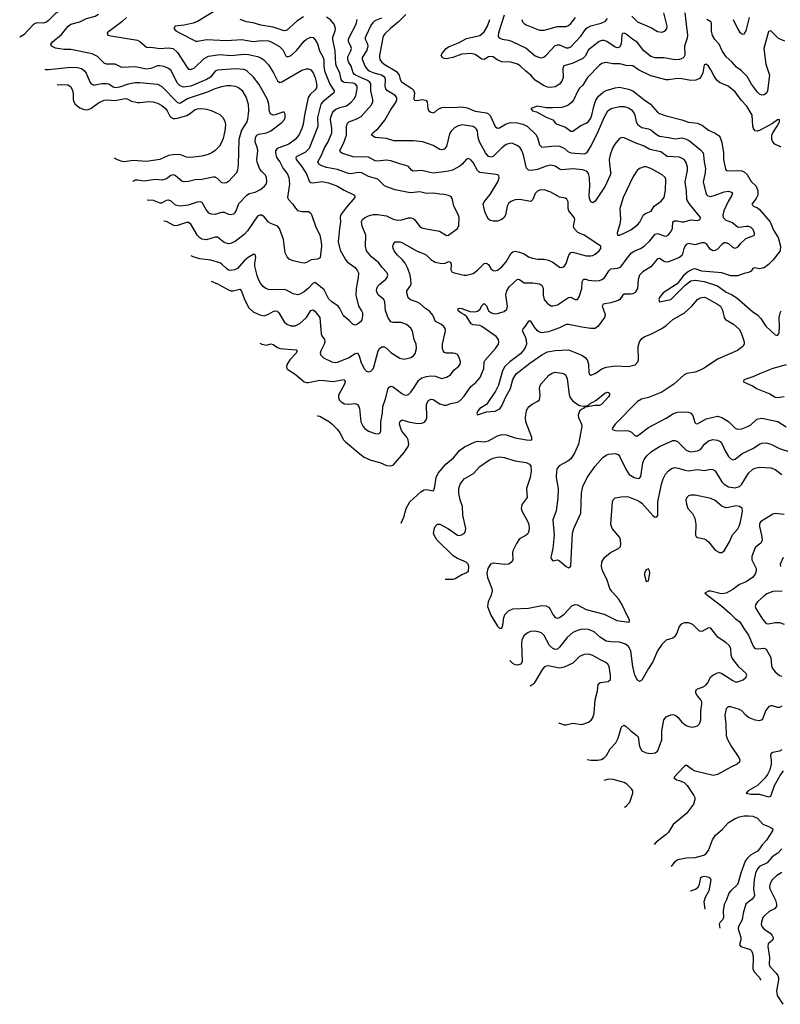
# Model space of a CAD drawing. Header units: inches. Extents: x 884691 to 1028259, y 526745 to 653629.
# Tile 53 of 241: x 899290 to 906136, y 602510 to 611369. Entities that reach past the tile are written whole.
import ezdxf

# ---------------------------------------------------------------- set-up
doc = ezdxf.new("R2010")
doc.units = ezdxf.units.IN
doc.header["$MEASUREMENT"] = 0
for name, color, linetype in [('A8691', 7, 'Continuous'), ('A9600', 7, 'Continuous'), ('A9601', 7, 'Continuous')]:
    doc.layers.add(name, color=color, linetype=linetype)

msp = doc.modelspace()

# ---------------------------------------------------------------- linework, layer by layer
at = {"layer": 'A8691', "color": 6}
for points, elevation in [([(900000, 611922.9), (899890, 611884.9), (899832.3, 611830), (899828.4, 611810), (899846.4, 611770), (899827.6, 611670), (899850.2, 611590), (899848.5, 611570), (899837.8, 611550), (899790, 611516.6), (899712.3, 611487.7), (899681.2, 611470), (899610, 611421.3), (899550, 611360.4), (899530, 611346.4), (899501.1, 611338.9), (899450, 611339.2), (899430, 611334.4), (899410, 611322.4), (899326, 611234), (899290, 611211.4), (899289.6, 611211.3)], 3300), ([(900000, 611027.9), (899990, 611038.1), (899942.6, 611062.6), (899750, 611100.6), (899690, 611099.9), (899611.8, 611111.8), (899576.4, 611130), (899570.7, 611150), (899585.1, 611170), (899665.6, 611234.4), (899725.7, 611310), (899750, 611327.4), (899830, 611349.9), (899890, 611379.9), (899970, 611401.7), (900000, 611417.7)], 3200), ([(899516.2, 610923.8), (899521.1, 610921.1), (899550, 610919.8), (899750, 610942.1), (899810, 610938.6), (899844.8, 610930), (899872.3, 610910), (899887.1, 610887.1), (899923, 610803), (899931.9, 610791.9), (899950, 610782.7), (899970, 610781.5), (900000, 610787.7)], 3300), ([(899627.4, 610781.7), (899670, 610785.8), (899721.8, 610781.8), (899746.7, 610766.7), (899762.2, 610742.2), (899770.3, 610710), (899771.4, 610650), (899776.4, 610630), (899789.1, 610610), (899830, 610576.8), (899870, 610559.7), (899900.7, 610559.3), (899929.9, 610569.9), (900000, 610619.6)], 3400)]:
    msp.add_lwpolyline(points, dxfattribs=dict(at, elevation=elevation))
at = {"layer": 'A9600', "color": 6}
for points, elevation in [([(901244.2, 610000), (901240.4, 609990), (901170, 609914.4), (901150, 609902.4), (901130, 609898.5), (901110, 609902.1), (901070, 609940.5), (901050, 609951.4), (901030, 609952), (900930, 609929.8), (900870, 609928.9), (900810, 609913.9), (900770, 609911.5), (900750, 609917.4), (900730, 609930.6), (900690, 609967.7), (900670, 609973.1), (900650, 609965.8), (900610, 609937.9), (900574.3, 609925.7), (900510, 609930.7), (900410, 609916.4), (900350, 609925), (900330, 609923.8), (900310, 609916.4), (900306.8, 609914.3)], 3300), ([(900437.2, 609747.9), (900490, 609746.6), (900550, 609720.1), (900570, 609722.5), (900610, 609744.9), (900630, 609749.2), (900650, 609739.3), (900690, 609701.8), (900730, 609693), (900810, 609702.5), (900890, 609730), (900913.8, 609733.8), (900930, 609728.2), (900971, 609651), (900990, 609631.6), (901010, 609621.3), (901050, 609619.8), (901110, 609637.7), (901130, 609636.2), (901170, 609618.7), (901190, 609615.5), (901216.6, 609623.4), (901230, 609634.5), (901238.9, 609650), (901263.4, 609716.6), (901332.9, 609790), (901354.4, 609805.6), (901410, 609817.5), (901458.6, 609841.4), (901493.1, 609870), (901508.3, 609890), (901515.5, 609910), (901510.8, 609949.2), (901500.9, 609970), (901472.9, 610000)], 3200), ([(901684.6, 610000), (901699.7, 609979.7), (901713.1, 609950), (901718.2, 609890), (901700.2, 609770), (901708.6, 609750), (901748.3, 609710), (901772.2, 609672.2), (901790, 609653.4), (901830, 609643.7), (901890, 609642.8), (901909.5, 609629.5), (901916.5, 609616.5), (901951.3, 609510), (901990, 609430.6), (902004.6, 609370), (902006.6, 609330), (901993.3, 609226.7), (901970, 609215.1), (901911.9, 609208.1), (901870, 609184.8), (901850, 609179.2), (901830, 609180.1), (901750, 609199.5), (901714.9, 609214.9), (901695.9, 609235.9), (901679.2, 609270), (901663.2, 609390), (901627.5, 609490), (901610, 609512.6), (901550, 609535.5), (901528.5, 609548.5), (901490, 609594.7), (901470, 609611.1), (901450, 609611.5), (901430, 609601.4), (901339.5, 609470), (901310, 609437.5), (901230, 609373.5), (901185.8, 609354.2), (901170, 609353.3), (901130, 609365), (901070, 609410.8), (901050, 609413.1), (900970, 609389.4), (900930, 609394.7), (900910, 609406.5), (900890, 609427.2), (900828.9, 609528.9), (900810, 609545), (900790, 609545), (900710, 609517.8), (900690, 609515.2), (900670, 609520), (900610, 609554), (900590, 609556.6), (900588.1, 609556.3)], 3100), ([(901859, 610000), (901874.9, 609974.9), (901896.7, 609916.7), (901910, 609904), (901930, 609900.3), (902010, 609912.2), (902070, 609899.8), (902150, 609872.3), (902210, 609835.8), (902304.3, 609790), (902307.1, 609770), (902230, 609683.5), (902177.8, 609610), (902174.3, 609590), (902178.4, 609550), (902166.9, 609490), (902155.4, 609370), (902174.4, 609294.4), (902221.3, 609210), (902237.3, 609190), (902310, 609140.5), (902331.7, 609110), (902338.9, 609090), (902337.4, 609050), (902316.9, 608950), (902314.6, 608890), (902339.3, 608790), (902367.3, 608750), (902374.7, 608730), (902376, 608704), (902370.7, 608669.3), (902357.5, 608650), (902330, 608629.2), (902310, 608621.8), (902290, 608625.2), (902259.2, 608659.2), (902204.3, 608704.3), (902172.8, 608770), (902156.5, 608790), (902098.5, 608830), (902073.7, 608853.7), (902030, 608939.6), (901950, 609003.9), (901930, 608999.6), (901890, 608953.6), (901850, 608920.7), (901810, 608898.6), (901790, 608893.1), (901750, 608902.3), (901690, 608935), (901670, 608941.3), (901557.5, 608937.5), (901530, 608940.6), (901504, 608950), (901484.7, 608964.7), (901458.2, 608998.2), (901440.3, 609030), (901426.8, 609066.8), (901404.7, 609150), (901404.7, 609175.3), (901414.8, 609230), (901410, 609256.4), (901390, 609255.1), (901345.3, 609230), (901310, 609198.1), (901249.4, 609130.6), (901223, 609117), (901190, 609111.4), (901170, 609116.5), (901150, 609129.1), (901109.6, 609169.6), (901090, 609181), (901010, 609206.2), (900910, 609216.9), (900850, 609234.7), (900834.3, 609243.4)], 3000), ([(901012.2, 609017.5), (901070, 608993.2), (901170, 608937.4), (901190, 608930.8), (901210, 608930.8), (901270, 608943.6), (901285.9, 608925.9), (901310, 608861.1), (901350, 608778.7), (901390, 608741), (901450, 608712.1), (901490, 608705.4), (901530, 608719.4), (901570, 608744.6), (901590, 608750.2), (901605.8, 608745.8), (901622, 608730), (901669.4, 608649.4), (901693.3, 608630), (901730, 608615.1), (901770, 608615.5), (901810, 608634.2), (901870, 608689.8), (901910, 608753.1), (901930, 608757.1), (901950, 608742.3), (901992.1, 608690), (902003.9, 608543.9), (902010, 608525.4), (902034.1, 608490), (902036.2, 608470), (902030.8, 608450), (901999.2, 608390), (901995, 608370), (901999.9, 608350), (902025.2, 608325.2), (902100.5, 608290), (902130, 608283.8), (902150, 608286.1), (902250, 608325.7), (902310, 608364.1), (902330, 608370.1), (902344.7, 608344.7), (902361.8, 608290), (902390, 608227.9), (902410, 608206.3), (902430, 608200.3), (902450, 608205.3), (902470, 608227.4), (902476.7, 608243.3), (902515.6, 608390), (902528.9, 608411.1), (902550, 608424.6), (902570, 608425.5), (902590, 608414.5), (902630, 608374.2), (902710, 608324.1), (902750, 608315.6), (902810, 608330.5), (902834, 608346), (902850, 608367), (902861.2, 608410), (902857, 608450), (902840.7, 608490), (902825.3, 608565.3), (902810, 608592.8), (902770, 608625), (902723, 608643), (902650, 608643.4), (902630, 608649), (902605, 608685), (902582.3, 608750), (902577.7, 608830), (902566.7, 608850), (902517.9, 608890), (902506, 608910), (902501.8, 608930), (902503.9, 608950), (902513.1, 608970), (902530, 608990.1), (902584.4, 609035.6), (902596.9, 609050), (902604.3, 609070), (902598.2, 609090), (902550, 609142.3), (902522.4, 609182.4), (902455.9, 609235.9), (902412.6, 609290), (902401.7, 609330), (902404.6, 609430), (902371.5, 609510), (902367.5, 609552.5), (902374.5, 609570), (902393.9, 609586.1), (902430, 609604.5), (902470, 609615.5), (902510, 609615.9), (902590, 609603.1), (902650, 609574.7), (902690, 609565), (902730, 609568.8), (902790, 609586.3), (902810, 609586.5), (902830, 609580.1), (902847.2, 609567.2), (902889, 609510), (902910, 609497.3), (902947.1, 609487.1), (903067.7, 609467.7), (903130, 609426.6), (903150, 609429.1), (903230.3, 609490), (903243.2, 609516.8), (903244.2, 609590), (903236.1, 609616.1), (903197.2, 609690), (903182.3, 609762.3), (903170, 609778.7), (903150, 609787.7), (903110, 609797), (903070, 609798.3), (903010, 609809), (902950, 609805), (902890, 609820.2), (902810, 609812.2), (902790, 609814.2), (902670, 609839.2), (902610, 609857.7), (902574.5, 609874.5), (902514.4, 609934.4), (902430, 609958), (902369.7, 609989.7), (902335.4, 609995.4), (902270, 609982.1), (902250, 609984.9), (902207.2, 610000)], 2900), ([(901451.5, 608459.4), (901470, 608448.8), (901510, 608441.7), (901550, 608451.7), (901570, 608445.3), (901610, 608418.5), (901631.4, 608411.4), (901778.5, 608398.5), (901788.4, 608390), (901778.7, 608370), (901722.1, 608310), (901696.8, 608270), (901691.9, 608250), (901695.1, 608230), (901702, 608222), (901770, 608179.7), (901850, 608112), (901870, 608104.3), (901890, 608103.4), (901990, 608124.5), (902030, 608123.8), (902110, 608112.4), (902210.7, 608130.7), (902218.8, 608110), (902214.1, 608090), (902160.3, 607990), (902158.8, 607970), (902164.8, 607950), (902182.8, 607930), (902213.2, 607913.3), (902248.5, 607908.5), (902310, 607914.2), (902330, 607906.2), (902342, 607890), (902348.1, 607870), (902360.9, 607750), (902380.1, 607710), (902396.6, 607690), (902430, 607667.2), (902490, 607645.2), (902516.9, 607643.1), (902531.4, 607648.6), (902539.6, 607670), (902538.9, 607750), (902554.4, 607830), (902557.7, 607890), (902582.7, 607957.3), (902606.3, 608050), (902616, 608064), (902630, 608071.3), (902650, 608065.7), (902730, 608004.4), (902750, 607993), (902770.6, 607989.4), (902790, 607997.4), (902810, 608018), (902841.3, 608058.7), (902878.7, 608121.3), (902910, 608147), (902950, 608159.6), (902990, 608165.1), (903030, 608162.1), (903070, 608145.3), (903090, 608141.8), (903130, 608151.7), (903166.8, 608173.3), (903201.6, 608218.4), (903238.1, 608250), (903253.7, 608270), (903257, 608290), (903246.3, 608330), (903230, 608355.8), (903210, 608365.4), (903190, 608368.4), (903130, 608367.2), (903114.3, 608374.3), (903102, 608390), (903095.5, 608410), (903095.2, 608450), (903121.5, 608570), (903118, 608590), (903105.8, 608610), (903085.8, 608625.8), (903033.8, 608653.8), (903009.9, 608710), (902982.8, 608742.8), (902941.2, 608770), (902890, 608814.6), (902861.2, 608830), (902807.8, 608847.8), (902786.6, 608866.6), (902773.3, 608910), (902775.5, 608930), (902805.8, 608970), (902812.8, 608990), (902811.6, 609030), (902804.2, 609070), (902784.1, 609130), (902758.3, 609178.3), (902732.2, 609212.2), (902689.5, 609250), (902659.5, 609290), (902651.5, 609310), (902649.6, 609330.4), (902653.3, 609350), (902669, 609370), (902710, 609371.4), (902730, 609364.8), (902866.8, 609286.8), (902930, 609263.3), (902950, 609250.4), (902990.8, 609210.8), (903030, 609186.4), (903090, 609174.3), (903120.3, 609179.7), (903150, 609192), (903168.5, 609188.5), (903172.4, 609170), (903170, 609118), (903180.9, 609100.9), (903201.5, 609090), (903290, 609069.2), (903311.1, 609070), (903370, 609086.8), (903410, 609114.7), (903470, 609176.1), (903490, 609179.5), (903510, 609165.6), (903530, 609131.1), (903550, 609112), (903570, 609109.8), (903590, 609116.1), (903630, 609144.5), (903670, 609189.1), (903712.6, 609267.4), (903730, 609279.4), (903750, 609285.1), (903790, 609278.7), (903830, 609261.3), (903870, 609236.6), (903904.4, 609224.4), (903950, 609214.7), (904010, 609212.8), (904050, 609206.3), (904088, 609188), (904150, 609141.1), (904170, 609138.1), (904190, 609147.9), (904210, 609174.3), (904231.1, 609250), (904250, 609272.9), (904270, 609276.1), (904290, 609272.7), (904390, 609245.6), (904430, 609244.2), (904450, 609248.2), (904470, 609258.3), (904505.1, 609290), (904520.9, 609310), (904519.4, 609330), (904370.7, 609430), (904314.9, 609454.9), (904281.8, 609490), (904274.4, 609510), (904285.8, 609570), (904281.8, 609590), (904231.5, 609650), (904226.3, 609670), (904225.9, 609730), (904215.1, 609755.1), (904202.1, 609762.1), (904150, 609771.3), (904070, 609817.5), (904010, 609837.6), (903970, 609836.2), (903950, 609825.8), (903930, 609804.7), (903908.4, 609750), (903890, 609733.6), (903790, 609751.6), (903750, 609748.5), (903710, 609732.6), (903690, 609714), (903676.9, 609690), (903661.7, 609610), (903649.4, 609590), (903630, 609571.8), (903590, 609557.2), (903550, 609554.8), (903523, 609563), (903510, 609573.8), (903480.7, 609630), (903462.9, 609710), (903471.2, 609730), (903523.5, 609796.5), (903594.3, 609910), (903605.6, 609945.6), (903602.7, 609962.7), (903593.4, 609973.4), (903577.3, 609977.3), (903430, 609994.2), (903423.5, 610000)], 2800), ([(901968.2, 607803), (901970, 607803.3), (901990, 607801), (902077.4, 607750), (902103, 607730), (902150, 607680.4), (902170, 607653.1), (902204.2, 607590), (902221.6, 607570), (902350, 607461.8), (902390, 607433.4), (902450, 607406), (902530, 607383.5), (902590, 607358.9), (902630, 607354.7), (902650, 607362.3), (902750, 607476.1), (902785.5, 607530), (902792.3, 607550), (902787, 607590), (902773.3, 607613.3), (902730, 607665.5), (902722.8, 607682.8), (902709.8, 607730), (902711.5, 607750), (902719.3, 607760.7), (902732.4, 607767.5), (902790, 607750.7), (902870, 607736.3), (902910, 607738.2), (902932.3, 607747.7), (902949.6, 607770), (902953.3, 607786.7), (902952.7, 607910), (902970, 607942.1), (902990, 607953.4), (903010, 607950.9), (903070, 607912.5), (903110, 607899.5), (903130, 607900.6), (903170, 607915.6), (903230, 607927.7), (903250, 607939.7), (903290, 607981.6), (903351.5, 608068.5), (903396.8, 608103.2), (903433.6, 608150), (903466.5, 608230), (903469.6, 608290), (903476.1, 608303.9), (903572.1, 608410), (903598.4, 608450), (903602.4, 608470), (903598.5, 608490), (903577.5, 608517.5), (903450, 608609.8), (903430, 608617.7), (903370, 608623.6), (903352, 608632), (903314.4, 608694.4), (903293.3, 608713.3), (903261.5, 608730), (903236.8, 608750), (903237.6, 608770), (903250, 608773.9), (903270, 608769.5), (903342.9, 608742.9), (903390, 608739.9), (903410, 608745.7), (903430, 608761.3), (903450, 608795), (903470, 608814.6), (903490, 608793), (903510.9, 608750.9), (903535.3, 608730), (903563.5, 608723.5), (903590, 608724.6), (903650, 608742.4), (903675, 608765), (903681.4, 608790), (903665.5, 608890), (903673.7, 608930), (903695, 608965), (903770, 609034.6), (903790, 609032.6), (903830, 609001.2), (903910, 609002.6), (903970, 608993.5), (903984.7, 608984.7), (903993.6, 608973.6), (904000.9, 608950), (904001.6, 608890), (904011.7, 608851.7), (904037.3, 608817.3), (904070, 608795.9), (904090, 608794.6), (904130, 608804.9), (904230, 608868.5), (904251.4, 608871.4), (904290, 608852.7), (904310, 608850.7), (904324.4, 608875.6), (904349, 608950), (904351.2, 609010), (904366, 609034), (904385.2, 609034.8), (904410, 609026.1), (904470, 609019.8), (904510, 609023.4), (904530, 609030.3), (904552.3, 609047.7), (904591.3, 609108.7), (904610, 609126), (904670, 609132.1), (904697, 609143), (904710, 609155.8), (904747.4, 609212.6), (904796.4, 609270), (904827.1, 609290), (904876.9, 609310), (904910, 609329.8), (904961.4, 609378.6), (905010, 609437.9), (905030, 609445.4), (905090, 609422.8), (905110, 609422.4), (905130, 609431.8), (905158.1, 609470), (905166.2, 609493.8), (905169.3, 609550), (905182.3, 609557.7), (905210, 609558.9), (905250, 609550.6), (905270, 609551.3), (905330, 609567.6), (905390, 609560.8), (905413.4, 609570), (905416.3, 609590), (905315.5, 609715.5), (905295.5, 609750), (905292.4, 609830), (905281, 609910), (905298.8, 610000)], 2700), ([(903110.3, 610000), (903010, 609987), (902958.8, 610000)], 2800), ([(905461.1, 610000), (905460.3, 609990), (905441.7, 609910), (905470, 609800.4), (905485.1, 609785.1), (905510, 609779.5), (905550, 609788.9), (905630, 609821.3), (905670, 609827), (905698.1, 609818.1), (905705.3, 609810), (905701.2, 609790), (905666.5, 609733.5), (905627.5, 609650), (905618.7, 609610), (905622.5, 609590), (905645.4, 609565.4), (905705, 609545), (905750, 609506.5), (905770, 609501.3), (905830, 609512.1), (905850, 609510.8), (905870, 609502.5), (905890, 609483.2), (905902.3, 609450), (905900.2, 609430), (905895.2, 609424.8), (905823.2, 609396.8), (905771.8, 609350), (905750, 609323.4), (905730, 609309.7), (905710, 609318.5), (905672.6, 609352.6), (905650, 609362.5), (905630, 609361.1), (905610, 609346.7), (905570, 609303.7), (905550, 609293.3), (905530, 609290.1), (905504.6, 609304.6), (905471.6, 609351.6), (905450, 609361.4), (905430, 609361.2), (905370, 609344.1), (905310, 609355.8), (905290, 609347.5), (905282.6, 609337.4), (905268.7, 609310), (905252.1, 609250), (905229.9, 609230), (905130, 609190.5), (905110, 609187.2), (905090, 609192.2), (905050, 609221.3), (905030, 609215.9), (904970, 609144.8), (904898.4, 609101.6), (904868.7, 609071.3), (904856.4, 609030), (904851.2, 608950), (904830, 608915.4), (904810, 608903.3), (904790, 608899.6), (904730, 608900.3), (904718.3, 608890), (904691.8, 608850), (904677.9, 608842.1), (904610, 608821.4), (904540.4, 608810), (904532.3, 608790), (904555.2, 608724.8), (904558.3, 608710), (904554.1, 608690), (904496.8, 608610), (904470, 608590.6), (904430, 608589.2), (904350, 608601.3), (904230, 608627.3), (904210, 608625), (904150, 608596.1), (904050, 608561.3), (903990, 608552.1), (903970, 608557), (903949.2, 608569.2), (903922.4, 608602.4), (903890, 608655.8), (903870, 608657.6), (903841, 608610), (903821.6, 608590), (903812.4, 608570), (903839.8, 608519.8), (903848.7, 608488.7), (903851.5, 608450), (903837, 608410), (903796.6, 608363.4), (903700.1, 608290), (903657.8, 608250), (903635.5, 608210), (903599.3, 608080.7), (903573.9, 608026.1), (903492.6, 607907.4), (903430, 607870.1), (903414.2, 607850), (903403.2, 607830), (903410, 607814.3), (903490, 607839.9), (903570, 607846.7), (903612.1, 607867.9), (903630, 607893.8), (903664.5, 607975.6), (903707.1, 608050), (903729.2, 608130.8), (903758.4, 608181.6), (903881.8, 608278.2), (903990, 608354.3), (904040.4, 608379.6), (904110, 608393), (904230, 608397.7), (904349.9, 608350), (904380.3, 608330), (904396.3, 608310), (904409.2, 608269.2), (904411.7, 608191.7), (904418.3, 608178.3), (904430, 608169.6), (904470, 608186.9), (904530, 608227), (904570, 608241.8), (904650, 608253.9), (904770, 608248.8), (904830, 608264.2), (904854.4, 608290), (904858.6, 608310), (904856.9, 608430), (904869.1, 608470), (904890, 608499.6), (904910, 608515.3), (904976.7, 608543.3), (905069.5, 608590.5), (905110, 608618.6), (905169.2, 608670.8), (905270.4, 608729.6), (905338.4, 608790), (905390, 608850), (905410, 608863.7), (905430, 608870.5), (905450, 608870.9), (905470, 608865.1), (905571.4, 608810), (905598.1, 608790), (905615.1, 608755.1), (905629.8, 608690), (905643.8, 608670), (905714.2, 608630), (905765.3, 608585.3), (905783.8, 608550), (905811.4, 608470), (905810.8, 608450), (905799.5, 608430), (905750, 608393.8), (905570, 608315.3), (905450, 608232.9), (905410, 608211.5), (905370, 608198.8), (905294.4, 608185.6), (905270, 608175), (905178.6, 608090), (905070, 608016.3), (904950, 607970.5), (904885.9, 607954.1), (904850, 607935), (904651, 607730), (904622.5, 607690), (904630, 607679.8), (904652.8, 607672.8), (904770, 607668.5), (904797.2, 607657.2), (904830, 607626), (904850, 607626.2), (904950, 607700.8), (905110, 607782.3), (905175.7, 607824.3), (905210, 607837.6), (905262, 607842), (905310, 607838), (905330.6, 607830), (905348.2, 607808.2), (905366.2, 607746.2), (905375.3, 607735.3), (905390, 607731.8), (905470, 607779.1), (905570, 607801.1), (905610, 607790), (905670, 607754.2), (905730, 607692.7), (905750, 607683.9), (905790, 607686.9), (905834.8, 607705.2), (905870, 607725.2), (905926.2, 607773.8), (905970, 607783.8), (906113.3, 607753.3), (906190, 607706.2)], 2600), ([(904608.8, 610000), (904610.4, 609990), (904605.1, 609970), (904558.9, 609870), (904470, 609737.4), (904450, 609721.7), (904430, 609729.9), (904419.4, 609759.4), (904416, 609790), (904421.6, 609870), (904419.5, 609950), (904410, 609984.8), (904396.3, 610000)], 2700), ([(904839.2, 610000), (904810, 609953.4), (904720.7, 609770), (904692.4, 609670), (904697.1, 609570), (904691.2, 609528.8), (904668.7, 609450), (904670, 609431.3), (904690, 609431.6), (904730, 609448.5), (904790, 609479.6), (904850, 609523.4), (904871.5, 609548.5), (904906.1, 609613.9), (904930, 609629.3), (904973.7, 609646.3), (905000.7, 609690), (905065, 609735), (905090.3, 609769.7), (905103.8, 609836.2), (905105.3, 609930), (905099.1, 609950), (905073.5, 609973.5), (905025.7, 610000)], 2800), ([(905811.5, 610000), (905837.2, 609977.2), (905873.8, 609913.8), (905918, 609870), (905932.8, 609830), (905933, 609790), (905920.2, 609759.8), (905881.3, 609710), (905883.4, 609703.4), (905893.9, 609690), (905930, 609675.8), (905950, 609662.2), (906044.4, 609550), (906076.3, 609476.3), (906118.1, 609410), (906139.2, 609330), (906134.6, 609290), (906073.2, 609206.8), (906030, 609166), (905990, 609137.7), (905950, 609127.1), (905903, 609137), (905890, 609131.7), (905872.7, 609107.3), (905850, 609093.8), (905810, 609086.5), (905750, 609063.7), (905690, 609065.5), (905608.3, 609090), (905430, 609107.6), (905370, 609127.9), (905350, 609125.1), (905310, 609103.1), (905268.1, 609070), (905207.3, 608992.7), (905082.3, 608910), (905049.8, 608870), (905043.5, 608850), (905049.3, 608830), (905150, 608849.9), (905279.5, 608980.5), (905330, 609018.9), (905370, 609025.6), (905450, 609014.6), (905570, 608973.1), (905650, 608916.5), (905696.6, 608896.6), (905745.4, 608865.4), (905890, 608741.1), (905932.1, 608712.1), (905960.2, 608680.2), (906005.8, 608610), (906090, 608534), (906110, 608527.4), (906120.8, 608539.2), (906126.2, 608553.8), (906129.8, 608610), (906127.1, 608690), (906135.9, 608730), (906145.1, 608750)], 2500), ([(906190, 608263.8), (906070, 608229.8), (905963.1, 608190), (905890, 608155.6), (905809.2, 608130), (905804, 608110), (905890.4, 608070.4), (905920.5, 608050), (906042.7, 608002.7), (906090, 607973.9), (906110, 607969.9), (906170, 607979.6)], 2500), ([(902722.9, 606840.1), (902747.7, 606892.3), (902767.9, 606970), (902801.7, 607030), (902900.4, 607119.6), (902930, 607138.1), (902950, 607140.7), (903010.8, 607130), (903022.9, 607150), (903037, 607250), (903055.4, 607290), (903126.6, 607370), (903193.9, 607426.1), (903247.4, 607492.6), (903294.7, 607525.3), (903390, 607571.9), (903410, 607577.3), (903470, 607571.8), (903510, 607579.3), (903590, 607624.7), (903630, 607638.1), (903670, 607633.1), (903750, 607606.4), (903852.1, 607587.9), (903890, 607584.6), (903900.2, 607590), (903899.6, 607610), (903847, 607750), (903842.7, 607790), (903850.6, 607850), (903859.9, 607870), (903876.5, 607890), (903903.9, 607910), (903947.7, 607932.3), (903967.6, 607950), (903975.1, 607990), (903967.9, 608050), (903970.8, 608070), (903980.7, 608090), (904052.8, 608170), (904083.1, 608190), (904110, 608196.7), (904170, 608189.1), (904190, 608182.6), (904205.6, 608170), (904217.4, 608137.4), (904235.8, 607995.8), (904244.3, 607970), (904270, 607937.5), (904330, 607898.9), (904368.6, 607891.4), (904402.2, 607897.8), (904414.8, 607905.2), (904415.6, 607910), (904476.7, 607943.3), (904557.2, 608010), (904576.5, 608016.5), (904590, 608016.1), (904597.3, 608010), (904598.1, 607990), (904590, 607974.7), (904530, 607908.8), (904510, 607898.9), (904463.1, 607896.9), (904370, 607880.7), (904363.6, 607870), (904350, 607865.9), (904330, 607846), (904315.8, 607810), (904318.5, 607790), (904346.2, 607730), (904350.4, 607710), (904318.5, 607550), (904285.1, 607470), (904250, 607418.6), (904224.5, 607395.5), (904145.6, 607354.4), (904127.8, 607332.2), (904120.5, 607310), (904117.4, 607250), (904135.5, 607150), (904134.6, 607065.4), (904117.6, 606950), (904089.4, 606870), (904101.8, 606730), (904088, 606612), (904071.6, 606530), (904075.8, 606515.8), (904090, 606500.4), (904130, 606508.2), (904150, 606501), (904210, 606448.2), (904230, 606438.1), (904248.1, 606450), (904250, 606457.2), (904264.5, 606750), (904277.7, 606790), (904340.5, 606930), (904346.5, 607110), (904359.7, 607170), (904398, 607250), (904470, 607351.9), (904539.4, 607430), (904567.9, 607450), (904590, 607458.4), (904650, 607466.6), (904677.1, 607457.1), (904690, 607442), (904746.1, 607326.1), (904777.1, 607277.1), (904821.1, 607250), (904858.7, 607241.3), (904870, 607242.8), (904881.4, 607258.6), (904898.6, 607381.4), (904910, 607410.8), (904934.3, 607445.7), (904977.6, 607482.4), (905050, 607530.2), (905170, 607582.2), (905190, 607582.2), (905210, 607572.9), (905290, 607497.1), (905310, 607485.6), (905330, 607482.1), (905390, 607489.2), (905410, 607497.6), (905426.9, 607513.1), (905452.6, 607550), (905490, 607580.7), (905530, 607591.9), (905570, 607585.7), (905593.5, 607573.5), (905610, 607555.8), (905639.3, 607490), (905670, 607438.3), (905690, 607417.7), (905710, 607410.2), (905730, 607415.4), (905793.2, 607466.8), (905890, 607510.5), (905950, 607550.2), (905970, 607558.7), (906010, 607562.5), (906050, 607550.7), (906130.1, 607510.1), (906230, 607477.4)], 2700), ([(903120.1, 606336.3), (903190, 606335.8), (903210, 606341.9), (903270, 606376.8), (903308.8, 606391.1), (903328.7, 606411.3), (903333.3, 606450), (903325.8, 606470), (903307.5, 606487.5), (903230, 606520.2), (903190, 606545.1), (903043.2, 606690), (903019.1, 606730), (903015.7, 606750), (903024.7, 606795.3), (903030.1, 606810), (903049.2, 606830), (903070, 606831.2), (903150, 606787.8), (903230, 606731.5), (903250, 606729.4), (903266, 606734), (903294.6, 606750), (903303.8, 606770), (903304, 606790), (903277.2, 606910), (903274.8, 606990), (903255.5, 607050), (903242.6, 607110), (903242.5, 607150), (903254.4, 607190), (903290, 607237), (903373.4, 607286.6), (903430, 607349), (903517.9, 607410), (903550, 607424.5), (903587.3, 607432.7), (903610, 607435), (903650, 607430.9), (903750, 607398.6), (903850, 607386.2), (903879.9, 607370), (903890.9, 607350.9), (903893.6, 607310), (903885.8, 607250), (903852.8, 607150), (903858, 607070), (903812.3, 607010), (903805.1, 606990), (903804.5, 606970), (903809.9, 606950), (903864.9, 606850), (903872.2, 606827.8), (903875.8, 606790), (903870, 606758.2), (903859.8, 606740.2), (903850, 606729.7), (903790, 606697.2), (903762.5, 606657.5), (903728.2, 606590), (903724.5, 606570), (903727.7, 606510), (903714.9, 606485.1), (903690, 606471.3), (903652.4, 606467.6), (903550, 606479.9), (903526.1, 606470), (903503.1, 606430), (903495.7, 606390), (903499.4, 606350), (903540.2, 606250), (903542.7, 606230), (903532.4, 606190), (903506.2, 606130), (903500.4, 606090), (903531.4, 606010), (903590, 605912.5), (903610, 605892.8), (903630, 605895.4), (903638.3, 605921.7), (903648, 605990), (903660.3, 606019.7), (903688.6, 606051.4), (903730, 606067.1), (903870, 606073.6), (903990, 606097.2), (904030, 606094), (904050, 606083.2), (904065.8, 606065.8), (904090, 606016.3), (904110, 605990.3), (904130, 605983.8), (904150, 605991.5), (904190, 606019.4), (904261.5, 606098.5), (904290, 606107.3), (904310, 606103), (904390, 606063), (904550, 606018.8), (904664, 605964), (904771.4, 605948.6), (904778, 605950), (904778.9, 605970), (904753.4, 606013.4), (904708.9, 606110), (904678.2, 606158.2), (904621.6, 606221.6), (904603.1, 606250), (904574.8, 606334.8), (904536.2, 606410), (904528, 606450), (904531.1, 606490), (904555.1, 606530), (904606.2, 606573.8), (904679.6, 606610), (904696.6, 606630), (904701.6, 606650), (904698.8, 606690), (904691.2, 606710), (904623.6, 606790), (904609.5, 606830), (904625.1, 607030), (904631.7, 607050), (904650, 607066.2), (904703.1, 607076.9), (904750, 607078.9), (904770, 607075.1), (904859.1, 607039.1), (904890, 607018.6), (904990, 606907), (905010, 606893.9), (905024.2, 606895.8), (905032.9, 606907.1), (905034.5, 606925.5), (905034.8, 607030), (905066.2, 607190), (905081.2, 607238.8), (905101.5, 607278.5), (905129.3, 607310.7), (905155.7, 607330), (905190, 607338.7), (905228.6, 607331.4), (905275.6, 607315.6), (905310, 607310.6), (905390, 607322.1), (905450, 607314), (905510, 607324.5), (905530, 607323.3), (905550, 607309.6), (905609.8, 607210), (905630, 607188.5), (905670, 607165.8), (905730, 607157.3), (905768.4, 607170), (905789.4, 607190), (905850, 607289.4), (905890, 607323.7), (905910, 607333.6), (905950, 607343), (906050, 607336), (906090, 607322.8), (906150, 607277.7)], 2800), ([(906170, 606916.8), (906090, 606926.3), (906070, 606920), (905959.1, 606850), (905948, 606830), (905948.3, 606810), (905967.8, 606730), (905971.7, 606688.3), (905967.3, 606670), (905959.7, 606660.3), (905910, 606618.7), (905879.6, 606540.4), (905878.5, 606510), (905910.8, 606449.2), (905918.8, 606430), (905920.1, 606410), (905910, 606381.6), (905885.3, 606350), (905830, 606309.8), (905770, 606287.4), (905710, 606241.5), (905650, 606210.3), (905604.4, 606204.4), (905510, 606227.8), (905490, 606226.4), (905455.8, 606210), (905610, 606091.2), (905681.2, 606030), (905730, 605980.6), (905771.1, 605951.1), (905806.4, 605890), (905850.8, 605830), (905891.8, 605731.8), (905900.6, 605720.6), (905912, 605712), (905930, 605709), (905990, 605715.5), (906010, 605704.1), (906051.8, 605630), (906056.8, 605556.8), (906067.3, 605530), (906090, 605500.3), (906130, 605467.5), (906150, 605461.9)], 2800), ([(906160.7, 606530), (906135.1, 606470), (906136.7, 606450)], 2700), ([(906152.8, 606227.2), (906070, 606223), (906015.8, 606204.2), (905990, 606186.5), (905929.9, 606130), (905914.9, 606110), (905908.6, 606090), (905915.5, 606070), (905976.4, 605976.4), (906010, 605937.5), (906030, 605931.8), (906090, 605944.1), (906130, 605944.1), (906169.9, 605930)], 2700), ([(904398.3, 604713.5), (904430, 604706.2), (904490, 604705.5), (904526.1, 604713.9), (904550, 604727.4), (904572.1, 604750), (904603.3, 604810), (904656.7, 604863.3), (904675.4, 604904.6), (904703.6, 604996.4), (904710, 605009.2), (904730, 605021.6), (904750, 605010.2), (904790.9, 604970), (904845, 604930), (904855.6, 604915.6), (904867.8, 604830), (904888.9, 604790), (904930, 604771.9), (904970, 604767.4), (905010, 604772.5), (905030, 604788.1), (905040.9, 604810), (905071.2, 604890), (905069, 604970), (905088.6, 605070), (905110, 605096), (905150, 605114.4), (905170, 605117.4), (905190, 605112.7), (905213.8, 605093.8), (905250, 605047.7), (905290, 605019.4), (905314, 605010), (905350, 605003.7), (905390, 605014.4), (905407.7, 605032.3), (905419.9, 605070), (905421.9, 605150), (905431.1, 605210), (905429.9, 605230), (905420.1, 605250), (905387, 605287), (905376.2, 605310), (905374.3, 605330), (905380.3, 605339.7), (905391.1, 605348.9), (905437, 605363), (905462.7, 605377.3), (905480.6, 605399.4), (905510, 605455.2), (905528.3, 605471.7), (905570, 605492.1), (905590, 605493.9), (905610, 605487.3), (905710, 605422.5), (905730, 605412.5), (905750, 605410.1), (905801.3, 605430), (905824.5, 605450), (905834.5, 605470), (905826.8, 605490), (905764.7, 605544.7), (905703, 605623), (905694.1, 605650), (905690.2, 605710), (905677, 605737), (905650, 605762.4), (905572.3, 605812.3), (905510, 605892.8), (905490, 605896.3), (905430, 605863), (905410, 605867.7), (905348.3, 605928.3), (905310, 605942.8), (905270, 605943.1), (905244.3, 605930), (905225, 605910), (905204.5, 605850), (905184.6, 605815.4), (905170, 605804.4), (905110, 605784.8), (905070, 605748.5), (905032, 605690), (904989.2, 605590), (904949.2, 605530), (904890, 605426.5), (904870, 605414.7), (904850, 605426.9), (904826.7, 605470), (904807.3, 605550), (904790.7, 605690), (904770.3, 605730.3), (904743.2, 605750), (904690, 605769), (904610, 605770.1), (904570, 605778.7), (904518.2, 605810), (904460.7, 605860.7), (904410, 605882.9), (904350, 605884.2), (904310, 605872.8), (904270, 605854.1), (904218.9, 605810), (904150, 605723.1), (904130, 605706.2), (904110, 605703.5), (904090, 605712.5), (904059.7, 605739.7), (904010, 605827.5), (903988.2, 605848.2), (903970, 605859.1), (903930, 605866.3), (903890, 605862.9), (903865.1, 605854.9), (903830.3, 605829.7), (903809.6, 605790.4), (903806, 605754), (903811.3, 605590), (903799.1, 605570), (903770, 605560.1), (903750, 605564.3), (903730, 605576), (903700.4, 605602.7)], 2900), ([(904410, 605659.5), (904370, 605658.3), (904330, 605640.3), (904270, 605579.9), (904190, 605542.9), (904150, 605535.2), (904045.7, 605554.3), (904030, 605553.4), (904014.1, 605545.9), (903995.3, 605524.7), (903919.7, 605400.3), (903910, 605388.4), (903890, 605375.7), (903880.5, 605373.9)], 3000), ([(904142.8, 605039.3), (904150, 605038.8), (904190, 605024.7), (904210, 605024.9), (904270, 605038.7), (904350, 605028.2), (904410.2, 605049.8), (904433.7, 605066.3), (904450, 605087.6), (904461.3, 605130), (904468.8, 605250), (904491.2, 605330), (904497.7, 605390), (904514.2, 605405.8), (904586.3, 605413.7), (904606.2, 605433.8), (904608.8, 605470), (904594.2, 605550), (904584.6, 605570), (904566.2, 605586.2), (904511.5, 605611.5), (904450, 605648.3), (904410, 605659.5)], 3000), ([(906150, 605191.6), (906130, 605179.2), (906110, 605181), (906064.9, 605195.1), (906050, 605196.4), (906031.4, 605188.6), (906002.4, 605150), (905978.7, 605081.3), (905970, 605069.3), (905950, 605061.1), (905910, 605066.7), (905850, 605090.7), (905826.3, 605110), (905790.2, 605150.2), (905770, 605161.4), (905690, 605185.4), (905670, 605185), (905660.5, 605179.5), (905650.2, 605169.8), (905644.3, 605155.7), (905635.8, 605110), (905645.1, 605030), (905648, 604930), (905658.8, 604898.8), (905692.8, 604832.8), (905763.5, 604730), (905770.4, 604710), (905768.2, 604690), (905749, 604670), (905690, 604644.6), (905570, 604576.4), (905531.9, 604568.1), (905370, 604608.9), (905342.9, 604622.9), (905290, 604662.3), (905270, 604651.1), (905177.9, 604550), (905200.4, 604530), (905230, 604522.9), (905270, 604504.6), (905298, 604478), (905357.1, 604390), (905366.1, 604370), (905368.1, 604350), (905353.6, 604310), (905291.9, 604228.1), (905173.2, 604126.8), (905130, 604060.1), (905110, 604037), (905019.8, 603970), (905000.2, 603947.6)], 2800), ([(906150, 604799.1), (906130, 604788.9), (906070, 604776.1), (906054.1, 604765.9), (906048.3, 604750), (906054.2, 604710), (906053.8, 604670), (906040.8, 604619.2), (906022.1, 604577.9), (905995.6, 604544.4), (905930, 604478.8), (905846, 604430), (905829.8, 604410), (905870, 604399.6), (905950, 604400.3), (906030, 604378.2), (906050, 604382.8), (906082.4, 604477.6), (906135.5, 604570), (906165.6, 604610)], 2700), ([(904735.1, 604284.8), (904750, 604294.2), (904782.8, 604330), (904809.9, 604410), (904808.7, 604430), (904795.3, 604450), (904754.3, 604490), (904730, 604504.2), (904632.3, 604532.3), (904590, 604535.1), (904546.5, 604524.8)], 2900), ([(905156.4, 603748.9), (905190, 603796.1), (905208.4, 603810), (905230, 603816.8), (905290, 603828.1), (905370, 603830.7), (905448.1, 603851.9), (905470, 603865.5), (905490, 603893.5), (905527, 603990), (905550.7, 604029.3), (905615.3, 604084.7), (905670, 604144.7), (905730, 604180.3), (905770, 604195.9), (905810, 604205.2), (905850, 604207.1), (905890, 604202.1), (905930, 604185), (905978.3, 604130), (906044.7, 604104.7), (906069.9, 604090), (906066.4, 604070), (906012.8, 603987.2), (905974.2, 603945.8), (905948.6, 603910), (905930, 603889.2), (905866.9, 603853.1), (905837.4, 603822.6), (905821.3, 603798.7), (905781, 603690), (905758, 603602), (905750, 603588.6), (905690, 603532.4), (905673.6, 603510), (905651.8, 603450), (905631.2, 603408.8), (905620.4, 603350), (905625, 603290), (905615.3, 603270), (905595.2, 603250), (905584.5, 603230), (905590.8, 603194.5)], 2800), ([(906148.4, 603910), (906114.7, 603870), (906063, 603837), (906017.2, 603782.8), (905950, 603750.8), (905929.8, 603730), (905913, 603690), (905902.1, 603630), (905894.4, 603550), (905902.6, 603490), (905899.7, 603480.3), (905883.3, 603456.7), (905845.9, 603430), (905826.4, 603410), (905800.4, 603330), (905792.1, 603270), (905758.6, 603210), (905756.2, 603190), (905779.6, 603110), (905779.4, 603090), (905767.7, 603047.7), (905781.3, 603030), (905864.5, 603004.5), (905878.3, 602990), (905885.9, 602970), (905890.7, 602930), (905890.1, 602830), (905900.9, 602800.9), (905948.1, 602750), (905957.1, 602730), (905957, 602728)], 2700), ([(905328.8, 603529), (905329.8, 603530.2), (905373.7, 603546.3), (905395.7, 603564.3), (905409.2, 603590.8), (905422.2, 603650), (905430, 603657.1), (905450, 603661.9), (905470, 603659.4), (905493, 603653), (905504.6, 603644.6), (905511.6, 603630), (905493.4, 603530), (905460.1, 603470), (905446.8, 603433.2), (905456.4, 603366.1)], 2900), ([(906150, 603697.2), (906105.4, 603670), (906061.5, 603630), (906043.5, 603596.5), (906038.1, 603570), (906042.8, 603550), (906092.5, 603447.5), (906102.4, 603410), (906100.4, 603390), (906084.8, 603370), (906035.6, 603344.4), (905995.5, 603310), (905980, 603290), (905965.6, 603250), (905963.4, 603230), (905968.8, 603208.8), (905986.7, 603190), (906045.8, 603150), (906063.5, 603130), (906072.3, 603110), (906069.9, 603090), (906026.6, 603053.3), (906022.9, 603030), (906039.6, 602930), (906036.2, 602870), (906042.2, 602850), (906100.1, 602790), (906113.5, 602770), (906120.2, 602750), (906121.1, 602730), (906101.8, 602630), (906106.9, 602590), (906158.1, 602510)], 2600)]:
    msp.add_lwpolyline(points, dxfattribs=dict(at, elevation=elevation))
at = {"layer": 'A9600', "color": 6, "elevation": 2900}
for points in [[(905330, 607092), (905310, 607085.9), (905294.1, 607070), (905287.2, 607050), (905290.6, 607010), (905303.9, 606970), (905345.9, 606925.9), (905365.4, 606885.4), (905376.4, 606830), (905372.1, 606732.1), (905378.6, 606718.6), (905390, 606708.6), (905450, 606697.9), (905470, 606690.1), (905491.2, 606671.2), (905550, 606597.4), (905590, 606574.8), (905610, 606573.9), (905630, 606590.2), (905650, 606620.4), (905679.7, 606670), (905706.6, 606733.4), (905752.6, 606787.4), (905767.1, 606812.9), (905779.3, 606850), (905791, 606911), (905796.4, 606950), (905794.1, 606974.1), (905770, 606990), (905735.1, 606995.1), (905670, 606980.5), (905650, 606978.4), (905630, 606982.8), (905610, 606993.1), (905550, 607043.5), (905510, 607061.8), (905370, 607089.9)], [(904950, 606427.3), (904930, 606418.4), (904923, 606410), (904915, 606390), (904913.5, 606370), (904930, 606314), (904950, 606320.5), (904961.3, 606390), (904959.2, 606410)]]:
    msp.add_lwpolyline(points, close=True, dxfattribs=at)
at = {"layer": 'A9601', "color": 6}
for points, elevation in [([(901088.8, 611471.2), (900890, 611352.1), (900850, 611338.3), (900770, 611320.4), (900689.3, 611310.7), (900676.9, 611290), (900695.9, 611270), (900727.2, 611250), (900875.8, 611175.8), (900890, 611174.5), (900970, 611189.8), (901150, 611183.1), (901290, 611189.2), (901390, 611172.8), (901470, 611180.2), (901530, 611177.9), (901553, 611170), (901628.9, 611128.9), (901657.5, 611097.5), (901684.4, 611044.4), (901690, 611038.6), (901710, 611036.3), (901732.2, 611047.8), (901785.6, 611094.4), (901850, 611176), (901870, 611193.2), (901910, 611210.3), (901930, 611207.6), (901950, 611189.1), (901970.6, 611150.6), (901989.3, 611090), (902020.3, 611030), (902026.5, 611010), (902026.6, 610950), (902034.1, 610910), (902079.8, 610790), (902120.4, 610730), (902117.9, 610710), (902016.8, 610630), (902001.4, 610610), (901971.7, 610490), (901973.4, 610406.6), (901896.5, 610210), (901863.4, 610176.6), (901783.2, 610136.8), (901775.5, 610130), (901777.8, 610110), (901827.4, 610050), (901859, 610000)], 3000), ([(900252.5, 611390), (900210.1, 611349.9), (900075.6, 611250), (900084, 611230), (900110, 611222.2), (900350, 611183.6), (900370, 611173.2), (900430, 611122.9), (900490, 611120), (900550, 611108.7), (900630, 611116.9), (900670, 611108.9), (900710, 611074.6), (900797.5, 610937.5), (900810, 610925), (900822.3, 610922.3), (900830, 610920.9), (900863.6, 610936.4), (900950, 611020), (900990, 611039.9), (901090, 611055.7), (901190, 611047.1), (901310, 611059), (901350, 611055.7), (901430, 611038.3), (901453, 611030), (901488, 611008), (901530, 610961.5), (901574.2, 610890), (901610, 610818.9), (901630, 610805.2), (901650, 610809.3), (901830, 610913.8), (901870, 610926.1), (901890, 610927), (901910, 610919.1), (901930, 610890.5), (901950, 610846.7), (901959.7, 610810), (901963, 610770), (901958.3, 610750), (901950, 610737.7), (901903, 610697), (901885.4, 610670), (901852.2, 610510), (901842, 610430), (901828.8, 610390), (901801.1, 610330), (901770, 610290), (901712.2, 610250), (901607.5, 610210), (901592.5, 610190), (901591.6, 610170), (901601.9, 610130), (901630.4, 610090), (901662.1, 610030), (901684.6, 610000)], 3100), ([(901844.7, 611395.3), (901784.8, 611355.2), (901690, 611270.7), (901670, 611267.8), (901570, 611302.4), (901460.5, 611320.5), (901390, 611339.3), (901330, 611349.5), (901274.1, 611370)], 2900), ([(902207.2, 610000), (902150, 610020.2), (902050, 610039.1), (902010, 610053.5), (901982.7, 610070), (901972.6, 610090), (902007, 610150), (902031.3, 610210), (902066.2, 610270), (902100.4, 610350), (902099.7, 610390), (902087.6, 610470), (902090, 610492.4), (902103.8, 610530), (902118.5, 610550), (902136.1, 610563.9), (902170, 610579), (902230, 610594.4), (902273, 610627), (902301.8, 610658.3), (902316.7, 610683.3), (902328.2, 610748.1), (902326.8, 610770), (902310, 610791.8), (902290, 610797.7), (902210, 610804.6), (902194.1, 610814.1), (902183.2, 610830), (902172.7, 610890), (902143, 610943), (902135.6, 610970), (902128.1, 611088.1), (902108.4, 611190), (902108.1, 611211.9), (902130.7, 611270), (902133.3, 611290), (902119.2, 611330), (902087.6, 611367.6), (902052.6, 611392.6)], 2900), ([(902958.8, 610000), (902910, 610012.4), (902830, 610006), (902815.2, 610015.2), (902788, 610048), (902775.4, 610055.4), (902710, 610070.8), (902630, 610100), (902590, 610104.9), (902510, 610095.9), (902490, 610098.3), (902430, 610131.7), (902290, 610136.3), (902188.6, 610168.6), (902177.8, 610177.8), (902171.1, 610191.1), (902205.3, 610254.7), (902232.4, 610330), (902231.9, 610408.1), (902241.4, 610438.6), (902253.4, 610450), (902324.4, 610475.6), (902361.9, 610498.1), (902457.1, 610602.9), (902469.2, 610630), (902469, 610651), (902450.2, 610730), (902451.1, 610791.1), (902437.5, 610810), (902420.5, 610820.5), (902313.8, 610870), (902300.2, 610880.2), (902291, 610891), (902273.7, 610950), (902248.5, 610990), (902242.4, 611010), (902244.5, 611035.5), (902270.8, 611090), (902275.1, 611110), (902270.3, 611130), (902250.1, 611170), (902249.4, 611190), (902255.3, 611210), (902318.8, 611330), (902327.9, 611370)], 2800), ([(904396.3, 610000), (904390, 610007.1), (904357.4, 610017.4), (904270, 610026.8), (904170, 610017.9), (904150, 610024.6), (904110, 610051), (904070, 610059.6), (904030, 610052), (903950, 610019.7), (903892.1, 610012.1), (903870, 610014.3), (903852.9, 610032.9), (903825.7, 610150), (903810, 610192.3), (903794.5, 610214.5), (903773.6, 610233.6), (903730, 610255.8), (903710, 610258.3), (903670, 610246), (903630, 610214.8), (903550, 610138.6), (903530, 610132.6), (903510, 610138.4), (903481.2, 610170), (903428.3, 610270), (903416.4, 610310), (903409, 610369), (903402.8, 610382.8), (903390, 610397.2), (903370, 610406.8), (903270, 610421.8), (903230, 610412.2), (903204, 610396), (903172.9, 610367.1), (903158.3, 610341.7), (903130, 610226.6), (903110, 610203.5), (903090, 610198.2), (903070, 610201.9), (903010, 610237), (902917.4, 610270), (902830, 610279.6), (902658.8, 610278.8), (902590, 610299.3), (902490, 610308.9), (902456.9, 610330), (902468.4, 610350), (902517.3, 610390), (902576.5, 610463.5), (902626.6, 610553.4), (902677.1, 610630), (902683.9, 610650), (902683, 610670), (902667.1, 610690), (902599, 610730), (902585.5, 610745.5), (902580.2, 610770), (902583.8, 610830), (902575.7, 610850), (902546.2, 610870), (902470, 610890.4), (902432.8, 610910), (902398.8, 610950), (902374.4, 611010), (902376.4, 611030), (902413.1, 611090), (902427.4, 611130), (902424.4, 611150), (902403.2, 611190), (902403.1, 611210), (902410.3, 611230), (902450, 611313.2), (902472.9, 611347.1), (902490, 611360.5), (902550, 611384.2)], 2700), ([(902765.3, 611414.7), (902699, 611350), (902627.3, 611290), (902577, 611243), (902560.1, 611219.9), (902529.8, 611049.8), (902527.6, 611030), (902532.6, 611010), (902546.5, 610990), (902570.6, 610970), (902682, 610902), (902704.6, 610870), (902715.2, 610830), (902726.3, 610810), (902819.1, 610750), (902834.8, 610734.8), (902841.9, 610710), (902836.5, 610656.5), (902843.9, 610643.9), (902870, 610642.1), (902910.5, 610650.5), (902944.9, 610644.9), (902957.9, 610630), (902963, 610570), (902970, 610552.2), (902990, 610535.4), (903010, 610530.4), (903030, 610540.7), (903055.7, 610564.3), (903090, 610580.1), (903117.4, 610582.6), (903190, 610577.8), (903270, 610584.8), (903316.3, 610576.3), (903390, 610544.6), (903490.5, 610530.5), (903510, 610521.8), (903525.8, 610505.8), (903570, 610409), (903590, 610391.5), (903610, 610396), (903670, 610432.8), (903710, 610444.7), (903770, 610440.7), (903818.9, 610430), (903856.5, 610410), (903935.1, 610335.1), (903950.1, 610310), (903970, 610241.7), (903990, 610220.6), (904110, 610233.1), (904149.7, 610229.7), (904190, 610213.5), (904224.1, 610184.1), (904250, 610172), (904370, 610162.9), (904393.8, 610170), (904430, 610228.2), (904496, 610364), (904550, 610489.2), (904583.8, 610550), (904613.9, 610570), (904690, 610589.3), (904730, 610587.9), (904770, 610575.2), (904797, 610557), (904818.7, 610530), (904826.9, 610510), (904838.7, 610450), (904850.2, 610430), (904871.8, 610410), (904890, 610400.1), (904950, 610387.3), (904970, 610378.8), (905018.2, 610338.2), (905050, 610321.8), (905130, 610310), (905190, 610295.6), (905250, 610305.1), (905290, 610295.2), (905318.7, 610278.7), (905418.9, 610198.9), (905440.5, 610170), (905446.2, 610150), (905449.4, 610090), (905463.4, 610030), (905461.1, 610000)], 2600), ([(905277.7, 611430), (905287.4, 611330), (905301.9, 611230), (905298, 611202.1), (905274.8, 611130), (905275.8, 611050), (905268.9, 611031.1), (905258.3, 611021.7), (905230, 611010.3), (905188.1, 611008.1), (905090, 611026.7), (905010, 611026.3), (904970, 611038.7), (904906.2, 611090), (904846.6, 611166.6), (904810, 611189.9), (904750, 611239.8), (904730, 611249), (904716.3, 611243.7), (904708.2, 611231.8), (904702.8, 611150), (904690, 611122.9), (904670, 611116.6), (904650, 611122.3), (904573.3, 611173.3), (904550, 611182.3), (904530, 611182.1), (904506.4, 611173.6), (904410, 611097.8), (904378.7, 611041.3), (904359.2, 611020.8), (904263.8, 610976.2), (904187.2, 610952.8), (904179.2, 610930), (904182.3, 610850), (904170, 610815.8), (904150, 610788.9), (904110, 610764.6), (904070, 610758.5), (904041.5, 610761.5), (904010, 610773.8), (903930, 610825.9), (903890, 610869.8), (903844.5, 610904.5), (903794.2, 610954.2), (903770, 610969.6), (903710, 610986.8), (903630, 610990.9), (903587.8, 611007.8), (903550, 611034.6), (903530, 611038.7), (903510, 611034.9), (903469.9, 611010.1), (903450, 611013.6), (903390, 611056.3), (903350, 611064.5), (903270, 611058.1), (903188.2, 611030), (903130, 611017.9), (903110, 611021.1), (903092.7, 611030), (903084.8, 611050), (903096.8, 611070), (903129.4, 611110), (903150, 611124), (903239.9, 611160.1), (903310, 611200.8), (903430, 611227.3), (903470, 611260.5), (903500, 611310), (903520.5, 611370)], 2600), ([(903650.8, 611410), (903599.6, 611250), (903596.9, 611216.9), (903604.2, 611204.2), (903632.7, 611192.7), (903690, 611185.1), (903716.8, 611176.8), (903850, 611112.5), (903930, 611044.2), (903970, 611027.4), (903990, 611026.7), (904010, 611034.9), (904030, 611050.7), (904110, 611135.4), (904130, 611142.5), (904150, 611142.2), (904210, 611115.9), (904230, 611115.3), (904250, 611125), (904339.8, 611220.2), (904388.6, 611290), (904400.6, 611299.4), (904430, 611314.7), (904523.1, 611336.9), (904563.8, 611356.2), (904580.7, 611379.3)], 2700), ([(903810.3, 611370), (903815.7, 611350), (903832.1, 611332.1), (903850, 611321.4), (903970, 611274.9), (904010, 611275.5), (904130, 611307.5), (904210, 611307.9), (904230, 611315.9), (904250, 611333.4), (904291.4, 611388.6)], 2800), ([(904800.7, 611400.7), (904850.8, 611350.8), (904976.5, 611296.5), (905030, 611261.5), (905070, 611256.4), (905095.5, 611264.5), (905114.6, 611285.4), (905118.9, 611310), (905088.1, 611430)], 2700), ([(906176.8, 611176.8), (906121, 611201), (906050, 611270.1), (906030, 611264.1), (905987.7, 611110), (906004.7, 610970), (906038.7, 610870), (906021.5, 610730), (906013.2, 610706.8), (905990, 610692.5), (905970, 610690.4), (905950, 610697.6), (905930, 610717.3), (905875.4, 610790), (905838, 610858), (905787.7, 610907.7), (905741.6, 610941.6), (905698.4, 610990), (905650, 611034), (905611.7, 611090), (905585.9, 611150), (905547.4, 611190), (905525.5, 611225.5), (905517.1, 611270), (905516.4, 611336.4), (905509.4, 611349.4), (905474.5, 611370)], 2600), ([(905711.7, 611370), (905750, 611289.6), (905770, 611260.7), (905790, 611241.6), (905810, 611239.8), (905815.1, 611244.9), (905830, 611268), (905857.7, 611390)], 2700), ([(901472.9, 610000), (901450, 610024.5), (901427.4, 610087.4), (901424.3, 610110), (901432.8, 610190), (901430.1, 610210.1), (901408.8, 610270), (901411.6, 610310), (901425.2, 610330), (901440.8, 610339.2), (901510, 610351.6), (901550, 610368.8), (901650, 610443.4), (901673, 610470), (901678.6, 610490), (901678.9, 610518.9), (901670, 610537.3), (901657.4, 610537.4), (901590, 610513.4), (901570, 610511), (901550, 610518), (901539.5, 610539.5), (901531.5, 610610), (901519, 610650), (901444.7, 610784.7), (901392.7, 610852.7), (901334.6, 610910), (901310, 610920.4), (901230, 610926.7), (901070, 610915.9), (901050, 610905), (901006.8, 610853.2), (900970.1, 610830), (900830, 610770.2), (900763.2, 610763.2), (900734.9, 610774.9), (900710, 610799.2), (900650, 610914.1), (900630, 610930), (900590, 610947.4), (900550, 610955), (900530, 610953.8), (900470, 610930), (900430, 610922.7), (900330, 610943.8), (900210, 610939.2), (900150, 610969.7), (900070, 610970), (900050, 610976.7), (900000, 611027.9)], 3200), ([(906143.3, 610223.3), (906088.3, 610250), (906069.1, 610269.1), (906059.4, 610290), (906059, 610330), (906068.5, 610351.5), (906108.8, 610410), (906128.1, 610450), (906130, 610471.4), (906110, 610467.5), (906065.5, 610434.5), (905950, 610372.2), (905930, 610366.1), (905908.6, 610368.6), (905894.9, 610390), (905890, 610410), (905881.6, 610510), (905836.1, 610590), (905784.9, 610644.9), (905730, 610718.4), (905666.2, 610770), (905590, 610803.7), (905563.9, 610823.9), (905539.7, 610859.7), (905510, 610918.9), (905490, 610949.6), (905470, 610968.2), (905450, 610962), (905437.4, 610890), (905422.8, 610857.2), (905410, 610840.4), (905374.7, 610825.3), (905330, 610822), (905250, 610837.9), (905210, 610840.7), (905130, 610827.5), (905108.2, 610828.1), (904970, 610864.7), (904858.9, 610918.9), (904810, 610953.8), (904750, 610957.3), (904691.1, 610971.1), (904630, 610970.6), (904570, 610982.8), (904550, 610980.9), (904530, 610973.7), (904510, 610959.4), (904400.9, 610850), (904359.5, 610780.5), (904330, 610752.4), (904313.8, 610730), (904273.7, 610646.3), (904255.8, 610624.2), (904222.7, 610597.3), (904170, 610580.3), (904090, 610575.1), (904030, 610577.3), (903950, 610590.2), (903891.8, 610570), (903906.9, 610550), (903940.2, 610540.2), (904030, 610492.8), (904088.8, 610468.8), (904110, 610442.4), (904126.9, 610430), (904202.1, 610402.1), (904250, 610365.2), (904270, 610364.9), (904341.8, 610418.2), (904390, 610436.7), (904410, 610451.8), (904430, 610481.9), (904440.8, 610510), (904459.9, 610600.2), (904474.7, 610645.3), (904498.5, 610681.5), (904542.4, 610717.6), (904570, 610732.5), (904650, 610756.6), (904690, 610760.5), (904770, 610745.1), (904810, 610727.6), (904908, 610650), (904968.4, 610608.4), (905030, 610538.2), (905050, 610525.6), (905110, 610503.3), (905250, 610467.8), (905310, 610447.7), (905390, 610439.2), (905435.6, 610415.6), (905490, 610373.6), (905550, 610348.5), (905584.6, 610324.6), (905594.8, 610310), (905610, 610264.8), (905624.3, 610170), (905626, 610110), (905642.7, 610022.7), (905651, 610011), (905668.2, 610008.2), (905746.8, 610013.2), (905790, 610008.5), (905810, 610001.3), (905811.5, 610000)], 2500), ([(900000, 610787.7), (900030, 610793.9), (900070, 610796.1), (900091.8, 610791.8), (900130, 610765.5), (900150, 610759.5), (900190, 610764), (900270, 610792.6), (900330, 610803.9), (900370, 610804.5), (900530, 610788.7), (900570, 610769.1), (900710, 610624.1), (900730, 610618.4), (900801.4, 610658.6), (900990, 610722.7), (901050, 610749.3), (901110, 610768.7), (901150, 610776.1), (901190, 610776.8), (901230, 610770.8), (901259.8, 610759.8), (901290, 610735.3), (901327.3, 610670), (901344.8, 610610), (901348.7, 610548.7), (901340.6, 610470), (901333, 610450), (901286, 610374), (901263.6, 610290), (901256.4, 610063.6), (901250, 610015.2), (901244.2, 610000)], 3300), ([(900000, 610619.6), (900010, 610626.7), (900050, 610643.9), (900072.3, 610647.7), (900150, 610642.8), (900239.2, 610659.2), (900256.1, 610656.1), (900297.2, 610637.2), (900350, 610624.4), (900370, 610622.5), (900450, 610633.1), (900490, 610630.1), (900530, 610619), (900570, 610596), (900600.8, 610570), (900616.8, 610550), (900641.4, 610501.4), (900650, 610490.8), (900670, 610481.1), (900690, 610478.9), (900710, 610482.9), (900793.2, 610506.8), (900819.4, 610520.6), (900870, 610559.9), (900890, 610566.9), (900930.5, 610570.5), (900970, 610564.8), (901012, 610552), (901090, 610514.4), (901119.5, 610490), (901136.6, 610456.6), (901142.1, 610422.1), (901137.5, 610370), (901119.8, 610300.2), (901103.3, 610256.7), (901087.1, 610230), (901050, 610192), (901019, 610170), (900985.4, 610154.6), (900930, 610140.9), (900829.3, 610129.3), (900790, 610133.4), (900730, 610155.2), (900670, 610154.4), (900630, 610146.3), (900550, 610112.2), (900430, 610091.7), (900310, 610101.5), (900230, 610089.2), (900211.9, 610091.9), (900170, 610108.7), (900142, 610124.5)], 3400), ([(905298.8, 610000), (905300.8, 610010), (905301.9, 610041.9), (905290, 610084), (905270, 610109.7), (905230, 610130.7), (905118.2, 610138.2), (905061, 610181), (904961.2, 610201.2), (904909.9, 610230), (904830, 610260), (904730, 610306.1), (904710, 610309.6), (904690, 610301.2), (904647.6, 610250), (904626, 610214), (904605.7, 610154.3), (904596.3, 610110), (904597.2, 610070), (904608.8, 610000)], 2700), ([(903423.5, 610000), (903411, 610011), (903370, 610083.8), (903350, 610107.8), (903330, 610120.8), (903310, 610114.7), (903272.8, 610070), (903250, 610051.6), (903184.5, 610015.5), (903150, 610005.2), (903110.3, 610000)], 2800), ([(905025.7, 610000), (904970, 610031), (904930, 610044.6), (904910, 610046), (904870, 610031.4), (904847.2, 610012.8), (904839.2, 610000)], 2800)]:
    msp.add_lwpolyline(points, dxfattribs=dict(at, elevation=elevation))

doc.saveas('drawing.dxf')
